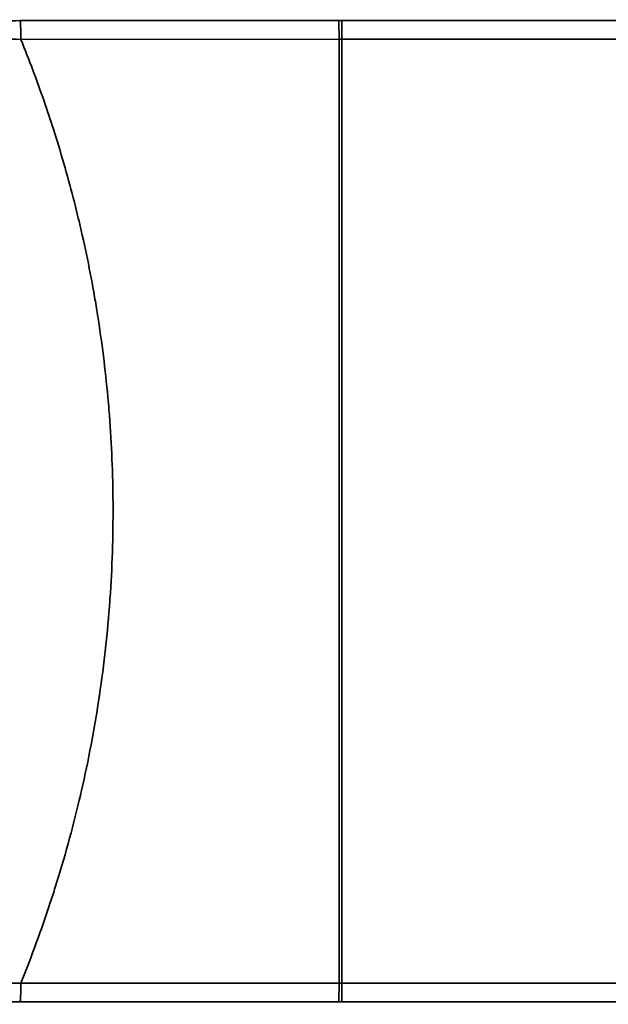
# Model space of a CAD drawing. Header units: millimetres. Extents: x 100 to 2070, y 30 to 1455.
# Tile 67 of 83: x 1128 to 1160, y 906 to 959. Entities that reach past the tile are written whole.
import ezdxf

# ---------------------------------------------------------------- set-up
doc = ezdxf.new("R2010")
doc.units = ezdxf.units.MM
doc.header["$LTSCALE"] = 5
doc.layers.add('Bemaßung (ISO)', color=7, linetype='Continuous', lineweight=25)
doc.layers.add('Sichtbar schmal (ISO)', color=7, linetype='Continuous', lineweight=35)
doc.styles.add('Notiztext (ISO)', font='verdana.ttf')
doc.dimstyles.new('wedi USA', dxfattribs={"dimscale": 5, "dimtxt": 2.5, "dimasz": 4, "dimexe": 2, "dimexo": 0.8, "dimgap": 0.3, "dimtad": 1, "dimdec": 1, "dimrnd": 1e-08, "dimtxsty": 'Notiztext (ISO)', "dimcen": 0.09, "dimclrd": 7, "dimclre": 7, "dimclrt": 256, "dimadec": 0, "dimazin": 2, "dimtfac": 0.6, "dimtmove": 0, "dimatfit": 3, "dimfxl": 1, "dimtolj": 1, "dimlwd": -1, "dimlwe": -1, "dimarcsym": 0})

# ---------------------------------------------------------------- blocks, each defined once
blk = doc.blocks.new('*D105')
at = {"layer": 'Bemaßung (ISO)', "color": 7, "transparency": 16777216}
for p, q in [((508.864, 903.681), (508.864, 781.253)), ((1607.447, 903.681), (1607.447, 781.253)), ((528.864, 791.253), (1587.447, 791.253))]:
    blk.add_line(p, q, dxfattribs=at)
for points in [[(528.864, 794.586), (528.864, 787.919), (508.864, 791.253)], [(1587.447, 794.586), (1587.447, 787.919), (1607.447, 791.253)]]:
    blk.add_solid(points, dxfattribs=at)
at = {"layer": 'Defpoints', "color": 0, "transparency": 16777216}
for p in [(508.864, 907.681), (1607.447, 907.681), (1607.447, 791.253)]:
    blk.add_point(p, dxfattribs=at)
at = {"layer": 'Bemaßung (ISO)', "transparency": 16777216, "insert": (986.014, 809.106), "char_height": 12.5, "attachment_point": 1, "style": 'Notiztext (ISO)'}
blk.add_mtext('\\A1;1098,6 [43 1/4]"', dxfattribs=at)

msp = doc.modelspace()

# ---------------------------------------------------------------- linework, layer by layer
at = {"layer": 'Sichtbar schmal (ISO)'}
for p, q in [((1145.476, 958.948), (1128.436, 958.938)), ((1145.656, 958.948), (1605.273, 958.99)), ((1145.656, 957.948), (1145.656, 958.948)), ((1605.279, 957.99), (1145.657, 957.948)), ((1145.511, 957.948), (1128.471, 957.938)), ((1145.511, 957.948), (1145.657, 957.948)), ((1145.511, 907.397), (1145.511, 957.948)), ((1145.658, 907.397), (1145.658, 957.948)), ((1128.471, 907.408), (1145.511, 907.397)), ((1145.657, 907.397), (1145.511, 907.397)), ((1145.656, 907.397), (1145.656, 906.397)), ((1145.657, 907.397), (1605.279, 907.355)), ((1128.436, 906.408), (1145.476, 906.397)), ((1605.273, 906.355), (1145.656, 906.397))]:
    msp.add_line(p, q, dxfattribs=at)
for centre, major_axis, ratio, start_param, end_param in [((1128.436, 957.938), (-0.001, 1), 0.034899, 4.712368, 6.265721), ((1145.686, 958.843), (-6.001, 0), 0.01744, 4.717412, 4.747298), ((1145.476, 957.948), (-0.001, 1), 0.034899, 4.712389, 6.265721), ((1128.436, 907.408), (-0.001, -1), 0.034899, 0.017464, 1.570817), ((1145.476, 907.397), (-0.001, -1), 0.034899, 0.017464, 1.570797), ((1145.686, 906.502), (5.999, 0), 0.017445, 4.677478, 4.707369)]:
    msp.add_ellipse(centre, major_axis=major_axis, ratio=ratio, start_param=start_param, end_param=end_param, dxfattribs=at)
for points, knots in [([(1128.436, 958.938), (1127.806, 958.937), (1127.173, 958.936), (1126.556, 958.935), (1125.94, 958.934), (1125.342, 958.933), (1124.696, 958.93), (1124.05, 958.928), (1123.356, 958.925), (1122.639, 958.922)], [0, 0, 0, 0, 0.3333333, 0.3333333, 0.3333333, 0.6666667, 0.6666667, 0.6666667, 1, 1, 1, 1]), ([(1128.471, 957.938), (1127.868, 957.948), (1127.259, 957.958), (1126.668, 957.968), (1126.076, 957.977), (1125.502, 957.986), (1124.881, 957.996), (1124.261, 958.006), (1123.593, 958.016), (1122.906, 958.027)], [0, 0, 0, 0, 0.333333, 0.333333, 0.333333, 0.666667, 0.666667, 0.666667, 1, 1, 1, 1]), ([(1128.471, 957.938), (1128.915, 956.845), (1129.329, 955.744), (1129.714, 954.632), (1129.887, 954.133), (1130.053, 953.632), (1130.214, 953.129), (1130.604, 951.912), (1130.959, 950.683), (1131.278, 949.445), (1131.385, 949.031), (1131.488, 948.616), (1131.587, 948.2), (1131.906, 946.859), (1132.183, 945.509), (1132.419, 944.152), (1132.475, 943.829), (1132.529, 943.506), (1132.58, 943.182), (1132.811, 941.724), (1132.995, 940.258), (1133.129, 938.787), (1133.15, 938.56), (1133.17, 938.333), (1133.188, 938.106), (1133.316, 936.535), (1133.388, 934.96), (1133.405, 933.384), (1133.406, 933.255), (1133.407, 933.127), (1133.408, 932.999), (1133.416, 931.322), (1133.361, 929.643), (1133.243, 927.971), (1133.242, 927.943), (1133.24, 927.915), (1133.238, 927.887), (1133.116, 926.188), (1132.93, 924.496), (1132.679, 922.805), (1132.668, 922.733), (1132.657, 922.662), (1132.647, 922.591), (1132.401, 920.971), (1132.095, 919.351), (1131.718, 917.709), (1131.679, 917.537), (1131.639, 917.366), (1131.598, 917.194), (1131.231, 915.647), (1130.802, 914.082), (1130.314, 912.532), (1130.228, 912.258), (1130.14, 911.984), (1130.05, 911.711), (1129.576, 910.268), (1129.051, 908.836), (1128.471, 907.408)], [0, 0, 0, 0, 0.069025, 0.069025, 0.069025, 0.1, 0.1, 0.1, 0.174925, 0.174925, 0.174925, 0.2, 0.2, 0.2, 0.280774, 0.280774, 0.280774, 0.3, 0.3, 0.3, 0.38663, 0.38663, 0.38663, 0.4, 0.4, 0.4, 0.492485, 0.492485, 0.492485, 0.5, 0.5, 0.5, 0.598356, 0.598356, 0.598356, 0.6, 0.6, 0.6, 0.7, 0.7, 0.7, 0.704224, 0.704224, 0.704224, 0.8, 0.8, 0.8, 0.809984, 0.809984, 0.809984, 0.9, 0.9, 0.9, 0.915933, 0.915933, 0.915933, 1, 1, 1, 1]), ([(1122.906, 907.319), (1123.485, 907.328), (1124.078, 907.337), (1124.662, 907.346), (1125.245, 907.355), (1125.819, 907.364), (1126.447, 907.374), (1127.075, 907.385), (1127.757, 907.396), (1128.471, 907.408)], [0, 0, 0, 0, 0.3333333, 0.3333333, 0.3333333, 0.6666667, 0.6666667, 0.6666667, 1, 1, 1, 1])]:
    msp.add_open_spline(points, degree=3, knots=knots, dxfattribs=at)
msp.add_open_spline([(1122.639, 906.424), (1123.243, 906.421), (1124.476, 906.416), (1126.27, 906.41), (1127.691, 906.408), (1128.436, 906.408)], degree=3, dxfattribs=at)

# ---------------------------------------------------------------- dimensions: what is measured, and where the dimension line sits
at = {"layer": 'Bemaßung (ISO)', "color": 7}
dim = msp.add_linear_dim(base=(1607.447, 791.253), p1=(508.864, 907.681), p2=(1607.447, 907.681), angle=180, text='<>"', dimstyle='wedi USA', override={"dimgap": 0.3, "dimdec": 1, "dimtol": 0, "dimlim": 0, "dimtp": 0, "dimtm": 0, "dimtdec": 2, "dimtofl": 0, "dimatfit": 1}, dxfattribs=at)
dim.commit()
dim.dimension.update_dxf_attribs({"geometry": '*D105', "text_midpoint": (1058.156, 791.253), "dimtype": 160})

doc.saveas('drawing.dxf')
